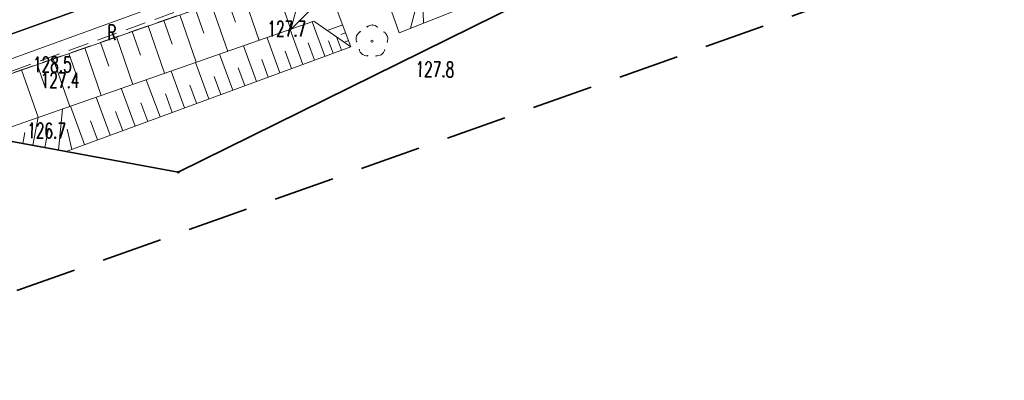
# Model space of a CAD drawing. Header units: metres. Extents: x 6496648 to 6497944, y 5962794 to 5963351.
# Tile 82 of 88: x 6497632 to 6497681, y 5963154 to 5963171. Entities that reach past the tile are written whole.
import ezdxf

# ---------------------------------------------------------------- set-up
doc = ezdxf.new("R2010")
doc.units = ezdxf.units.M
doc.header["$MEASUREMENT"] = 0
doc.linetypes.add('L_0_04', pattern=[1.5, 1, -0.5])
doc.layers.get('0').update_dxf_attribs({"color": 8, "linetype": 'CONTINUOUS', "lineweight": 13})
for name, color, linetype, lineweight in [('000_INNE__NIEZYDENTYFIKOWANE_', 8, 'CONTINUOUS', 13), ('218_GRANICA_UzYTKU', 8, 'CONTINUOUS', 13), ('219_LINIA_GRANICY', 3, 'CONTINUOUS', 35), ('CHODNIK__POWIERZCHNIA_', 8, 'L_0_04', 13), ('drzewo_lisciaste__punkt_', 8, 'CONTINUOUS', 13), ('JEZDNIA__POWIERZCHNIA_', 8, 'CONTINUOUS', 25), ('KRAWezNIK__LINIA_', 8, 'CONTINUOUS', 25), ('PRZEWoD_TELEKOMUNIKACYJNY__LINIA_', 30, 'CONTINUOUS', 13), ('PUNKT_WYSOKOsCIOWY_NATURALNY_ATR2', 8, 'CONTINUOUS', 13), ('REKLAMA_LUB_TABLICA_INFORMACYJNA__PUNKT__ATR17', 8, 'CONTINUOUS', 13), ('SKARPA_NIEUMOCNIONA__POWIERZCHNIA_', 8, 'CONTINUOUS', 13), ('ZAKRES', 190, 'L_0_04', 35)]:
    doc.layers.add(name, color=color, linetype=linetype, lineweight=lineweight)
doc.styles.get("Standard").update_dxf_attribs({"font": 'simplex.shx'})

# ---------------------------------------------------------------- blocks, each defined once
blk = doc.blocks.new('GRO')
at = {"color": 0, "linetype": 'Continuous', "lineweight": 13}
blk.add_circle((0, 0), 0.1, dxfattribs=at)

msp = doc.modelspace()

# ---------------------------------------------------------------- linework, layer by layer
at = {"layer": '000_INNE__NIEZYDENTYFIKOWANE_', "flags": 128}
for points in [[(6497646.52, 5963173.7), (6497645.74, 5963170.81)], [(6497651.64, 5963170.87), (6497652.24, 5963173.2)], [(6497644.94, 5963173.15), (6497645.74, 5963170.81)], [(6497647.67, 5963172.72), (6497645.74, 5963170.81)], [(6497642.6, 5963172.34), (6497643.01, 5963171.17)], [(6497643.38, 5963172.61), (6497644.19, 5963170.27)], [(6497641.04, 5963171.8), (6497641.45, 5963170.63)], [(6497641.82, 5963172.07), (6497642.64, 5963169.73)], [(6497652.27, 5963171.12), (6497652.25, 5963172.16)], [(6497639.49, 5963171.25), (6497639.89, 5963170.09)], [(6497640.27, 5963171.53), (6497641.08, 5963169.19)], [(6497638.71, 5963170.98), (6497639.52, 5963168.65)], [(6497646.34, 5963169.09), (6497645.71, 5963170.8)], [(6497647.42, 5963169.49), (6497646.8, 5963171.18)], [(6497648.3, 5963171.04), (6497647.54, 5963170.76)], [(6497637.15, 5963170.44), (6497637.96, 5963168.1)], [(6497637.93, 5963170.71), (6497638.34, 5963169.54)], [(6497645.2, 5963168.67), (6497644.57, 5963170.4)], [(6497648.23, 5963169.79), (6497647.99, 5963170.45)], [(6497648.44, 5963170.65), (6497648.2, 5963170.56)], [(6497635.59, 5963169.9), (6497636.4, 5963167.56)], [(6497636.37, 5963170.17), (6497636.78, 5963169)], [(6497644.05, 5963168.25), (6497643.41, 5963170)], [(6497646.9, 5963169.3), (6497646.59, 5963170.15)], [(6497647.83, 5963169.64), (6497647.6, 5963170.25)], [(6497648.59, 5963170.26), (6497648.38, 5963170.18)], [(6497634.03, 5963169.36), (6497634.85, 5963167.02)], [(6497634.81, 5963169.63), (6497635.22, 5963168.46)], [(6497642.88, 5963167.82), (6497642.23, 5963169.59)], [(6497644.63, 5963168.46), (6497644.31, 5963169.33)], [(6497645.78, 5963168.88), (6497645.46, 5963169.74)], [(6497632.47, 5963168.82), (6497633.29, 5963166.48)], [(6497633.25, 5963169.09), (6497633.66, 5963167.92)], [(6497641.7, 5963167.39), (6497641.04, 5963169.18)], [(6497643.47, 5963168.04), (6497643.14, 5963168.92)], [(6497639.3, 5963166.5), (6497638.62, 5963168.33)], [(6497640.5, 5963166.95), (6497639.84, 5963168.76)], [(6497642.29, 5963167.6), (6497641.96, 5963168.49)], [(6497638.07, 5963166.05), (6497637.39, 5963167.91)], [(6497641.1, 5963167.17), (6497640.77, 5963168.07)], [(6497636.84, 5963165.6), (6497636.15, 5963167.47)], [(6497639.9, 5963166.72), (6497639.57, 5963167.64)], [(6497634.3, 5963164.87), (6497634.49, 5963166.89)], [(6497635.58, 5963165.14), (6497634.89, 5963167.03)], [(6497638.69, 5963166.28), (6497638.35, 5963167.2)], [(6497633.04, 5963165.1), (6497633.29, 5963166.48)], [(6497637.46, 5963165.82), (6497637.11, 5963166.76)], [(6497634.95, 5963164.9), (6497634.72, 5963165.9)], [(6497636.21, 5963165.37), (6497635.87, 5963166.31)], [(6497632.54, 5963165.19), (6497632.64, 5963165.74)], [(6497633.63, 5963164.99), (6497633.79, 5963165.85)]]:
    msp.add_lwpolyline(points, dxfattribs=at)
at = {"layer": '218_GRANICA_UzYTKU', "flags": 128}
for points in [[(6497640.2, 5963163.78), (6497700.45, 5963193.52)], [(6497627.63, 5963166.09), (6497640.2, 5963163.78)]]:
    msp.add_lwpolyline(points, dxfattribs=at)
at = {"layer": '219_LINIA_GRANICY', "flags": 128}
for points in [[(6497700.45, 5963193.52), (6497640.2, 5963163.78)], [(6497640.2, 5963163.78), (6497627.63, 5963166.09)]]:
    msp.add_lwpolyline(points, dxfattribs=at)
at = {"layer": 'CHODNIK__POWIERZCHNIA_', "flags": 128}
for points in [[(6497659.73, 5963178.79), (6497626.22, 5963166.67), (6497599.54, 5963157.17), (6497532.19, 5963132.88), (6497471.58, 5963110.99), (6497416.25, 5963090.68)], [(6497616.88, 5963165.17), (6497649.51, 5963176.88)], [(6497647.21, 5963173.94), (6497625.04, 5963166.23)]]:
    msp.add_lwpolyline(points, dxfattribs=at)
at = {"layer": 'drzewo_lisciaste__punkt_'}
msp.add_circle((6497649.74, 5963170.23), 0.05, dxfattribs=at)
for centre, radius, start, end in [((6497649.747, 5963170.673), 0.357, 44.0045, 134.1195), ((6497649.362, 5963170.353), 0.403, 119.9341, 200.6594), ((6497650.152, 5963170.35), 0.371, 334.3942, 61.4133), ((6497649.508, 5963169.923), 0.415, 193.8674, 272.7131), ((6497649.968, 5963169.925), 0.42, 264.7582, 342.866)]:
    msp.add_arc(centre, radius, start, end, dxfattribs=at)
for p in [(6497649.49, 5963170.94), (6497649.75, 5963171.03), (6497650.01, 5963170.93), (6497648.98, 5963170.49), (6497649.16, 5963170.7), (6497650.34, 5963170.69), (6497650.5, 5963170.47), (6497648.99, 5963170.21), (6497649.11, 5963169.82), (6497650.36, 5963169.8), (6497650.49, 5963170.19), (6497649.26, 5963169.59), (6497649.53, 5963169.51), (6497649.93, 5963169.5), (6497650.2, 5963169.57)]:
    msp.add_point(p, dxfattribs=at)
at = {"layer": 'JEZDNIA__POWIERZCHNIA_', "flags": 128}
msp.add_lwpolyline([(6497713.37, 5963183.88), (6497710.98, 5963187.54), (6497708.06, 5963190.08), (6497703.12, 5963191.88), (6497696.43, 5963192.38), (6497692.41, 5963191.88), (6497687.47, 5963190.64), (6497659.18, 5963180.3), (6497649.51, 5963176.88), (6497616.88, 5963165.17), (6497598.76, 5963158.58), (6497531.74, 5963134.36)], dxfattribs=at)
at = {"layer": 'KRAWezNIK__LINIA_', "flags": 128}
msp.add_lwpolyline([(6497531.74, 5963134.36), (6497568.46, 5963147.58), (6497598.76, 5963158.58), (6497616.88, 5963165.17), (6497649.51, 5963176.88), (6497659.18, 5963180.3), (6497687.47, 5963190.64), (6497692.41, 5963191.88), (6497696.43, 5963192.38)], dxfattribs=at)
at = {"layer": 'PRZEWoD_TELEKOMUNIKACYJNY__LINIA_', "flags": 128}
msp.add_lwpolyline([(6497617.21, 5963164), (6497675.16, 5963185.05)], dxfattribs=at)
at = {"layer": 'SKARPA_NIEUMOCNIONA__POWIERZCHNIA_', "flags": 128}
for points in [[(6497661.14, 5963174.64), (6497651.08, 5963170.65), (6497650.42, 5963172.51), (6497668.3, 5963179.28), (6497675.54, 5963182.17), (6497680.53, 5963183.69), (6497666.63, 5963176.83)], [(6497625.04, 5963166.23), (6497647.21, 5963173.94), (6497648.7, 5963169.96), (6497646.88, 5963171.21), (6497630.6, 5963165.54), (6497627.63, 5963166.09), (6497625.5, 5963165.28)], [(6497646.88, 5963171.21), (6497648.7, 5963169.96), (6497634.67, 5963164.8), (6497630.6, 5963165.54)]]:
    msp.add_lwpolyline(points, dxfattribs=at)
at = {"layer": 'ZAKRES', "ltscale": 3, "flags": 128}
msp.add_lwpolyline([(6497692.5, 5963219.5), (6497716, 5963186.5), (6497672.2, 5963172.1), (6497502, 5963111.8), (6497349, 5963052), (6497312.6, 5963038.4), (6497228.6, 5963030.4), (6497133.5, 5963045.2), (6496948.4, 5963119.5), (6496936.6, 5963083.2), (6496927.9, 5963075.7), (6496873, 5963095.9), (6496849.7, 5963104.2), (6496824.8, 5963105.1), (6496784.8, 5963107.4), (6496786.6, 5963174.3), (6496788.5, 5963184), (6496695.2, 5963217.9), (6496711.8, 5963253.1), (6496961, 5963151.5), (6497143.1, 5963082.8), (6497228.1, 5963066.8), (6497302.3, 5963072), (6497492.1, 5963142.6)], close=True, dxfattribs=at)

# ---------------------------------------------------------------- block references
at = {"xscale": 0.5, "yscale": 0.5, "zscale": 0.5}
msp.add_blockref('GRO', (6497640.2, 5963163.78), dxfattribs=at)

# ---------------------------------------------------------------- texts
at = {"layer": 'PUNKT_WYSOKOsCIOWY_NATURALNY_ATR2', "width": 0.66}
for s, p in [('127.7', (6497644.59, 5963170.47)), ('128.5', (6497633.04, 5963168.71)), ('127.4', (6497633.42, 5963167.93))]:
    msp.add_text(s, height=0.75, dxfattribs=at).set_placement(p)
for s, rotation, p in [('127.8', 359.3, (6497651.88, 5963168.48)), ('126.7', 359.2, (6497632.75, 5963165.46))]:
    msp.add_text(s, height=0.75, rotation=rotation, dxfattribs=at).set_placement(p)
at = {"layer": 'REKLAMA_LUB_TABLICA_INFORMACYJNA__PUNKT__ATR17', "width": 0.66}
msp.add_text('R', height=0.75, dxfattribs=at).set_placement((6497636.7, 5963170.28))

doc.saveas('drawing.dxf')
